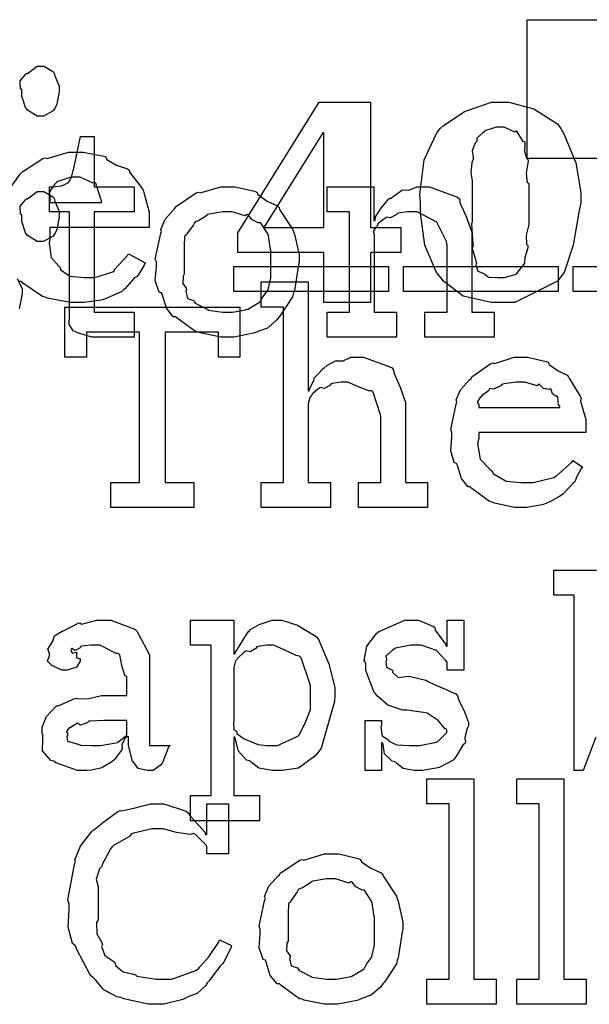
# Model space of a CAD drawing. Extents: x 0 to 8.5, y 0 to 11.
# Tile 8 of 256: x 1.981 to 2.296, y 1.143 to 1.688. Entities that reach past the tile are written whole.
import ezdxf

# ---------------------------------------------------------------- set-up
doc = ezdxf.new("R2010")
doc.units = 0
doc.layers.get('0').update_dxf_attribs({"linetype": 'CONTINUOUS'})

msp = doc.modelspace()

# ---------------------------------------------------------------- linework, layer by layer
at = {"color": 0}
for points in [[(2.26193, 1.68826), (2.33876, 1.68826), (2.33876, 1.61143), (2.26193, 1.61143), (2.26193, 1.68826)], [(1.99235, 1.63482), (1.99046, 1.63482), (1.98519, 1.63807), (1.98475, 1.63872), (1.98421, 1.63906), (1.98193, 1.64583), (1.98193, 1.64806), (1.98193, 1.64936), (1.98118, 1.65001), (1.98113, 1.65435), (1.98426, 1.65804), (1.98475, 1.65869), (1.98514, 1.65853), (1.9905, 1.6626), (1.99235, 1.6626), (1.99425, 1.6626), (1.99946, 1.65935), (1.99994, 1.65869), (2.00022, 1.65722), (2.00276, 1.65136), (2.00276, 1.64936), (2.00276, 1.64806), (2.00239, 1.64643), (2.00142, 1.64139), (2.00037, 1.63938), (1.99994, 1.63872), (1.99929, 1.63775), (1.99408, 1.63482), (1.99235, 1.63482)], [(2.14942, 1.55925), (2.10167, 1.55925), (2.10167, 1.5701), (2.14681, 1.64258), (2.17524, 1.64258), (2.17524, 1.57314), (2.19194, 1.57314), (2.19194, 1.55925), (2.17524, 1.55925), (2.17524, 1.53147), (2.14942, 1.53147), (2.14942, 1.55925)], [(2.24724, 1.53147), (2.24208, 1.53147), (2.22661, 1.53504), (2.21565, 1.5434), (2.21382, 1.54579), (2.21175, 1.54818), (2.20529, 1.56332), (2.20296, 1.58111), (2.20296, 1.58703), (2.20247, 1.59147), (2.20492, 1.61062), (2.21197, 1.62565), (2.21382, 1.62804), (2.21544, 1.62939), (2.22732, 1.63732), (2.24224, 1.64258), (2.24724, 1.64258), (2.25185, 1.64258), (2.26574, 1.63894), (2.27881, 1.63049), (2.28065, 1.62804), (2.2825, 1.62457), (2.28896, 1.609), (2.29172, 1.59256), (2.29172, 1.58703), (2.29081, 1.58257), (2.28754, 1.56338), (2.2825, 1.54824), (2.28065, 1.54579), (2.27881, 1.5434), (2.2551, 1.53147), (2.24724, 1.53147)], [(2.24724, 1.54536), (2.2494, 1.54536), (2.25537, 1.54699), (2.25592, 1.54731), (2.25618, 1.54753), (2.26042, 1.55274), (2.26069, 1.55339), (2.26069, 1.55339), (2.2609, 1.55669), (2.26253, 1.56201), (2.26264, 1.56293), (2.26187, 1.56364), (2.26172, 1.56885), (2.26307, 1.57471), (2.26307, 1.57661), (2.26307, 1.59744), (2.26221, 1.59782), (2.26167, 1.60331), (2.26269, 1.60992), (2.26264, 1.61089), (2.26199, 1.611), (2.26069, 1.61501), (2.2609, 1.62001), (2.26069, 1.62067), (2.25976, 1.62082), (2.25646, 1.62619), (2.25592, 1.62651), (2.25515, 1.62592), (2.24918, 1.62869), (2.24724, 1.62869), (2.24507, 1.62869), (2.2391, 1.6269), (2.23856, 1.62651), (2.23742, 1.62565), (2.23415, 1.62261), (2.23415, 1.6211), (2.234, 1.62067), (2.23307, 1.61968), (2.23161, 1.61556), (2.2321, 1.61188), (2.23204, 1.61089), (2.23139, 1.60915), (2.23085, 1.60335), (2.23161, 1.59896), (2.23161, 1.59744), (2.23161, 1.57661), (2.23107, 1.57503), (2.23193, 1.56392), (2.23204, 1.56293), (2.2315, 1.56168), (2.23372, 1.55404), (2.234, 1.55339), (2.23361, 1.55246), (2.23475, 1.54889), (2.23801, 1.54769), (2.23856, 1.54731), (2.23856, 1.54731), (2.24061, 1.54563), (2.24556, 1.54536), (2.24724, 1.54536)], [(2.02382, 1.51237), (2.02078, 1.51237), (2.01221, 1.51492), (2.01167, 1.5154), (2.01064, 1.51568), (2.00825, 1.51937), (2.0084, 1.52458), (2.0084, 1.52626), (2.0084, 1.58182), (1.99735, 1.58182), (1.99735, 1.59571), (1.99886, 1.59571), (1.99886, 1.59571), (2.00396, 1.59625), (2.00429, 1.59636), (2.00461, 1.5964), (2.00754, 1.59793), (2.00776, 1.5981), (2.00776, 1.5981), (2.00939, 1.60064), (2.0095, 1.60092), (2.0095, 1.60092), (2.01047, 1.60465), (2.01058, 1.60504), (2.01449, 1.62349), (2.02208, 1.62349), (2.02208, 1.59571), (2.04422, 1.59571), (2.04422, 1.58182), (2.02208, 1.58182), (2.02208, 1.52626), (2.04422, 1.52626), (2.04422, 1.51237), (2.04324, 1.51237), (2.04101, 1.51237), (2.04031, 1.51237), (2.03907, 1.51237), (2.03624, 1.51237), (2.03532, 1.51237), (2.0339, 1.51237), (2.03071, 1.51237), (2.02968, 1.51237), (2.02821, 1.51237), (2.0249, 1.51237), (2.02382, 1.51237)], [(2.116, 1.57314), (2.14942, 1.57314), (2.14942, 1.62565), (2.14876, 1.62565), (2.116, 1.57314)], [(1.99756, 1.58703), (2.02621, 1.58703), (2.02621, 1.58832), (2.02567, 1.58942), (2.02294, 1.59765), (2.02229, 1.5981), (2.02149, 1.59765), (2.01426, 1.60092), (2.01187, 1.60092), (2.00922, 1.60092), (2.0019, 1.59858), (2.00125, 1.5981), (2.00011, 1.59694), (1.99729, 1.59289), (1.99756, 1.58946), (1.99756, 1.58832), (1.99756, 1.58703)], [(1.99235, 1.56538), (1.99046, 1.56538), (1.98519, 1.56863), (1.98475, 1.56928), (1.98421, 1.56961), (1.98193, 1.57639), (1.98193, 1.57861), (1.98193, 1.57992), (1.98118, 1.58057), (1.98113, 1.5849), (1.98426, 1.5886), (1.98475, 1.58925), (1.98514, 1.58908), (1.9905, 1.59315), (1.99235, 1.59315), (1.99425, 1.59315), (1.99946, 1.5899), (1.99994, 1.58925), (2.00022, 1.58778), (2.00276, 1.58192), (2.00276, 1.57992), (2.00276, 1.57861), (2.00239, 1.57699), (2.00142, 1.57194), (2.00037, 1.56993), (1.99994, 1.56928), (1.99929, 1.56831), (1.99408, 1.56538), (1.99235, 1.56538)], [(2.09608, 1.51237), (2.09201, 1.51237), (2.081, 1.51476), (2.07981, 1.51519), (2.07829, 1.51546), (2.06808, 1.52279), (2.06722, 1.52365), (2.06592, 1.52365), (2.06218, 1.52838), (2.05985, 1.53564), (2.0594, 1.53689), (2.05817, 1.53728), (2.05593, 1.54368), (2.05658, 1.55149), (2.05658, 1.55404), (2.05593, 1.55561), (2.05892, 1.56972), (2.0594, 1.57096), (2.05897, 1.57206), (2.06142, 1.57781), (2.06635, 1.58333), (2.06722, 1.58421), (2.06771, 1.58496), (2.07856, 1.59224), (2.07981, 1.59267), (2.08078, 1.59229), (2.09224, 1.59571), (2.09608, 1.59571), (2.1001, 1.59571), (2.11089, 1.59321), (2.11214, 1.59267), (2.11274, 1.59131), (2.11794, 1.58778), (2.12364, 1.58518), (2.12451, 1.58421), (2.12483, 1.58311), (2.13206, 1.57226), (2.13254, 1.57096), (2.13303, 1.56944), (2.13558, 1.55789), (2.13558, 1.55404), (2.13531, 1.55246), (2.13303, 1.53819), (2.13254, 1.53689), (2.13206, 1.53478), (2.12537, 1.52463), (2.12451, 1.52365), (2.12321, 1.52192), (2.11811, 1.51742), (2.11333, 1.51574), (2.11214, 1.51519), (2.11025, 1.51449), (2.09961, 1.51237), (2.09608, 1.51237)], [(2.15126, 1.52626), (2.16363, 1.52626), (2.16363, 1.58182), (2.15126, 1.58182), (2.15126, 1.59571), (2.17708, 1.59571), (2.17708, 1.57704), (2.17774, 1.57704), (2.17774, 1.57704), (2.178, 1.579), (2.18039, 1.58279), (2.18078, 1.58333), (2.18067, 1.58339), (2.18544, 1.58897), (2.18599, 1.58942), (2.18636, 1.58925), (2.19243, 1.59369), (2.19314, 1.59397), (2.19314, 1.59397), (2.1964, 1.59375), (2.20079, 1.59571), (2.20226, 1.59571), (2.20785, 1.59571), (2.22347, 1.58996), (2.22461, 1.58876), (2.22472, 1.58703), (2.22814, 1.57915), (2.23133, 1.57058), (2.23133, 1.56771), (2.23133, 1.52626), (2.24371, 1.52626), (2.24371, 1.51237), (2.20529, 1.51237), (2.20529, 1.52626), (2.21767, 1.52626), (2.21767, 1.56293), (2.21724, 1.56538), (2.21197, 1.57601), (2.20107, 1.58182), (2.19749, 1.58182), (2.19564, 1.58182), (2.19069, 1.58111), (2.19011, 1.58094), (2.18935, 1.58008), (2.18604, 1.5784), (2.18403, 1.57883), (2.1836, 1.57856), (2.18251, 1.57781), (2.17942, 1.57531), (2.17914, 1.57449), (2.17904, 1.57422), (2.17828, 1.57357), (2.17671, 1.57086), (2.17731, 1.56917), (2.17731, 1.56858), (2.17731, 1.52626), (2.18967, 1.52626), (2.18967, 1.51237), (2.15126, 1.51237), (2.15126, 1.52626)], [(2.09608, 1.52626), (2.09874, 1.52626), (2.10596, 1.52756), (2.10672, 1.52778), (2.10726, 1.52794), (2.11361, 1.53168), (2.1141, 1.53213), (2.1141, 1.53213), (2.11546, 1.53461), (2.11822, 1.53825), (2.11843, 1.53885), (2.11843, 1.53885), (2.11996, 1.54519), (2.11996, 1.54731), (2.11996, 1.56076), (2.11979, 1.56099), (2.11865, 1.56842), (2.11843, 1.56901), (2.11822, 1.56961), (2.11458, 1.57531), (2.1141, 1.57574), (2.11301, 1.57563), (2.1096, 1.57742), (2.10747, 1.58008), (2.10672, 1.58029), (2.10574, 1.57954), (2.09847, 1.58182), (2.09608, 1.58182), (2.09332, 1.58182), (2.08578, 1.58057), (2.08501, 1.58029), (2.08388, 1.57932), (2.07992, 1.57688), (2.07801, 1.57617), (2.07764, 1.57574), (2.0771, 1.57465), (2.07351, 1.56967), (2.07329, 1.56901), (2.07221, 1.56831), (2.072, 1.56267), (2.072, 1.56076), (2.072, 1.54731), (2.0714, 1.54622), (2.07118, 1.54204), (2.07308, 1.5395), (2.07329, 1.53885), (2.07286, 1.53782), (2.07379, 1.53375), (2.07715, 1.53267), (2.07764, 1.53213), (2.07807, 1.53119), (2.08425, 1.52806), (2.08501, 1.52778), (2.08507, 1.5274), (2.09332, 1.52626), (2.09608, 1.52626)], [(2.09944, 1.55149), (2.18517, 1.55149), (2.18517, 1.5376), (2.09944, 1.5376), (2.09944, 1.55149)], [(2.19347, 1.55149), (2.27919, 1.55149), (2.27919, 1.5376), (2.19347, 1.5376), (2.19347, 1.55149)], [(2.28743, 1.55149), (2.37315, 1.55149), (2.37315, 1.5376), (2.28743, 1.5376), (2.28743, 1.55149)], [(2.11453, 1.43181), (2.1269, 1.43181), (2.1269, 1.52903), (2.11453, 1.52903), (2.11453, 1.54292), (2.14057, 1.54292), (2.14057, 1.48258), (2.14122, 1.48258), (2.14122, 1.48258), (2.14171, 1.48454), (2.14372, 1.48833), (2.14404, 1.48887), (2.14378, 1.48936), (2.14871, 1.49474), (2.14925, 1.49517), (2.14925, 1.49517), (2.15093, 1.49669), (2.15571, 1.49929), (2.15642, 1.49951), (2.15647, 1.49929), (2.16, 1.49929), (2.16428, 1.50125), (2.16575, 1.50125), (2.17128, 1.50125), (2.18674, 1.4955), (2.18787, 1.49431), (2.18815, 1.49257), (2.19168, 1.48469), (2.19461, 1.47612), (2.19461, 1.47325), (2.19461, 1.43181), (2.20676, 1.43181), (2.20676, 1.41792), (2.16857, 1.41792), (2.16857, 1.43181), (2.18093, 1.43181), (2.18093, 1.46847), (2.18067, 1.46935), (2.17676, 1.48182), (2.17594, 1.48258), (2.17415, 1.48264), (2.16824, 1.48503), (2.1626, 1.48736), (2.16075, 1.48736), (2.1589, 1.48736), (2.15397, 1.48665), (2.15338, 1.48649), (2.15272, 1.48562), (2.14958, 1.48394), (2.14735, 1.48438), (2.14686, 1.4841), (2.14589, 1.48329), (2.14296, 1.48085), (2.14247, 1.48004), (2.14231, 1.47976), (2.1415, 1.47885), (2.14057, 1.47532), (2.14057, 1.47413), (2.14057, 1.43181), (2.15294, 1.43181), (2.15294, 1.41792), (2.11453, 1.41792), (2.11453, 1.43181)], [(2.03125, 1.43181), (2.0471, 1.43181), (2.0471, 1.51514), (2.01779, 1.51514), (2.01779, 1.50125), (2.00586, 1.50125), (2.00586, 1.52903), (2.10286, 1.52903), (2.10286, 1.50125), (2.09093, 1.50125), (2.09093, 1.51514), (2.06142, 1.51514), (2.06142, 1.43181), (2.07726, 1.43181), (2.07726, 1.41792), (2.03125, 1.41792), (2.03125, 1.43181)], [(2.25911, 1.41792), (2.25499, 1.41792), (2.24382, 1.42046), (2.24262, 1.42096), (2.24121, 1.42122), (2.23128, 1.42854), (2.23047, 1.42942), (2.22928, 1.42936), (2.22553, 1.43397), (2.22331, 1.44119), (2.22287, 1.44243), (2.22163, 1.44282), (2.21963, 1.44933), (2.22026, 1.45703), (2.22026, 1.45958), (2.21963, 1.46115), (2.2226, 1.47526), (2.2231, 1.47651), (2.22265, 1.47754), (2.2251, 1.48318), (2.23004, 1.48867), (2.2309, 1.48953), (2.23139, 1.49029), (2.24186, 1.49772), (2.24306, 1.49821), (2.24403, 1.49783), (2.25483, 1.50125), (2.25846, 1.50125), (2.26226, 1.50125), (2.27251, 1.49892), (2.27365, 1.49843), (2.27431, 1.49707), (2.27914, 1.49365), (2.28418, 1.49126), (2.28494, 1.4904), (2.28543, 1.48931), (2.29144, 1.47965), (2.29189, 1.47846), (2.2915, 1.47689), (2.29449, 1.46669), (2.29449, 1.46326), (2.29449, 1.45958), (2.23525, 1.45958), (2.23525, 1.45611), (2.23454, 1.4535), (2.23589, 1.44472), (2.24121, 1.4394), (2.2424, 1.43832), (2.24343, 1.43668), (2.25043, 1.43261), (2.25857, 1.43181), (2.26129, 1.43181), (2.2654, 1.43181), (2.27675, 1.43451), (2.27778, 1.43506), (2.278, 1.43539), (2.28674, 1.44308), (2.28733, 1.44396), (2.29275, 1.44049), (2.29178, 1.43929), (2.2895, 1.43511), (2.28863, 1.43267), (2.28819, 1.43201), (2.28722, 1.43132), (2.28174, 1.4254), (2.28103, 1.42486), (2.27951, 1.42393), (2.27496, 1.42122), (2.27235, 1.42019), (2.27149, 1.41986), (2.27029, 1.41938), (2.26187, 1.41792), (2.25911, 1.41792)], [(2.23525, 1.47347), (2.28017, 1.47347), (2.28017, 1.47433), (2.2794, 1.47461), (2.27908, 1.47917), (2.27886, 1.47954), (2.27815, 1.47949), (2.27599, 1.48101), (2.27539, 1.4834), (2.27496, 1.48367), (2.27425, 1.48329), (2.27111, 1.48394), (2.26887, 1.48617), (2.26824, 1.48628), (2.26753, 1.4854), (2.26069, 1.48736), (2.25846, 1.48736), (2.25597, 1.48736), (2.24918, 1.48649), (2.24849, 1.48628), (2.2474, 1.4854), (2.24343, 1.48361), (2.24154, 1.48394), (2.2411, 1.48367), (2.24056, 1.48253), (2.23699, 1.47999), (2.23676, 1.47954), (2.236, 1.47894), (2.23432, 1.47629), (2.23525, 1.47483), (2.23525, 1.47433), (2.23525, 1.47347)], [(2.01714, 1.27219), (2.01281, 1.27219), (2.00082, 1.27653), (1.99978, 1.2774), (1.99799, 1.27778), (1.99349, 1.28315), (1.99371, 1.28993), (1.99371, 1.29216), (1.99317, 1.29248), (1.99317, 1.29633), (1.99511, 1.30084), (1.99544, 1.30149), (1.99522, 1.30176), (2.00082, 1.30778), (2.00151, 1.30821), (2.00211, 1.308), (2.01144, 1.31212), (2.01258, 1.31234), (2.01258, 1.31212), (2.01839, 1.31196), (2.02621, 1.31386), (2.02886, 1.31386), (2.04015, 1.31386), (2.04015, 1.32427), (2.03911, 1.32482), (2.03743, 1.3304), (2.03635, 1.33637), (2.0356, 1.33708), (2.03418, 1.33708), (2.02513, 1.34163), (2.02214, 1.34163), (2.02029, 1.34163), (2.01531, 1.34109), (2.01476, 1.34098), (2.01432, 1.34028), (2.01161, 1.33881), (2.00965, 1.33984), (2.00933, 1.33968), (2.00933, 1.33946), (2.00911, 1.33908), (2.00982, 1.33718), (2.01232, 1.33773), (2.01258, 1.33751), (2.01221, 1.33708), (2.01232, 1.33474), (2.01432, 1.33409), (2.01432, 1.33382), (2.01426, 1.33284), (2.01232, 1.32959), (2.01193, 1.32926), (2.01053, 1.32888), (2.007, 1.32775), (2.00586, 1.32775), (2.00435, 1.32775), (2.00017, 1.32975), (1.99978, 1.33013), (1.99881, 1.33024), (1.99625, 1.33279), (1.9974, 1.33605), (1.9974, 1.33708), (1.99724, 1.33708), (1.99642, 1.33952), (1.99903, 1.34348), (1.99935, 1.34402), (1.99924, 1.34408), (2.00006, 1.34684), (2.00435, 1.34945), (2.00499, 1.34988), (2.00515, 1.34966), (2.01318, 1.35379), (2.01411, 1.354), (2.01497, 1.35324), (2.0236, 1.35552), (2.02647, 1.35552), (2.03131, 1.35552), (2.0446, 1.35048), (2.04579, 1.34945), (2.0466, 1.34782), (2.05274, 1.33637), (2.05274, 1.33252), (2.05274, 1.28608), (2.06424, 1.28608), (2.06321, 1.28516), (2.06011, 1.27702), (2.05968, 1.27631), (2.05886, 1.27528), (2.05474, 1.27219), (2.05339, 1.27219), (2.05165, 1.27219), (2.0465, 1.27333), (2.0446, 1.27599), (2.04406, 1.27675), (2.04335, 1.27718), (2.04101, 1.2863), (2.04101, 1.28933), (2.04101, 1.29085), (2.04015, 1.29085), (2.03917, 1.29009), (2.03733, 1.28662), (2.0376, 1.28429), (2.03733, 1.28369), (2.03651, 1.28261), (2.03407, 1.27919), (2.0331, 1.27816), (2.03276, 1.27783), (2.0319, 1.27696), (2.02692, 1.27403), (2.02626, 1.27371), (2.02479, 1.27338), (2.02046, 1.27241), (2.01796, 1.27219), (2.01714, 1.27219)], [(2.07553, 1.2583), (2.08681, 1.2583), (2.08681, 1.34163), (2.07553, 1.34163), (2.07553, 1.35552), (2.09939, 1.35552), (2.09939, 1.33686), (2.10004, 1.33686), (2.10021, 1.3374), (2.10732, 1.34901), (2.10829, 1.34988), (2.10829, 1.35015), (2.11344, 1.35308), (2.12076, 1.35552), (2.12326, 1.35552), (2.12614, 1.35552), (2.13476, 1.35281), (2.14501, 1.34652), (2.14649, 1.34467), (2.14729, 1.34267), (2.15218, 1.33127), (2.15539, 1.31825), (2.15539, 1.31386), (2.15517, 1.31049), (2.14794, 1.28467), (2.14649, 1.28282), (2.14438, 1.28017), (2.13536, 1.27355), (2.12625, 1.27219), (2.12326, 1.27219), (2.12076, 1.27219), (2.11339, 1.27355), (2.10926, 1.27675), (2.10829, 1.27762), (2.1065, 1.27805), (2.102, 1.28293), (2.10047, 1.28939), (2.10004, 1.29064), (2.09939, 1.29064), (2.09939, 1.2583), (2.11372, 1.2583), (2.11372, 1.24441), (2.07553, 1.24441), (2.07553, 1.2583)], [(2.20144, 1.27219), (2.19937, 1.27219), (2.19336, 1.27338), (2.18972, 1.2762), (2.18886, 1.27696), (2.18722, 1.27734), (2.183, 1.28141), (2.18218, 1.28662), (2.18192, 1.2876), (2.18126, 1.2876), (2.18126, 1.27219), (2.17215, 1.27219), (2.17215, 1.29997), (2.18126, 1.29997), (2.18126, 1.29758), (2.18093, 1.29617), (2.18169, 1.29145), (2.18468, 1.28966), (2.18539, 1.28912), (2.18533, 1.28852), (2.18978, 1.28646), (2.19672, 1.28608), (2.19906, 1.28608), (2.20242, 1.28608), (2.21169, 1.28792), (2.21251, 1.28825), (2.21268, 1.28847), (2.2175, 1.29335), (2.2175, 1.29498), (2.21642, 1.29546), (2.21263, 1.29991), (2.2066, 1.30404), (2.20449, 1.30431), (2.19536, 1.30561), (2.19303, 1.30561), (2.18474, 1.30843), (2.17914, 1.31348), (2.17822, 1.31451), (2.17714, 1.31554), (2.17258, 1.32764), (2.17258, 1.33165), (2.17176, 1.33323), (2.17312, 1.3412), (2.17854, 1.3482), (2.17974, 1.34923), (2.18067, 1.34966), (2.19428, 1.35552), (2.19883, 1.35552), (2.20182, 1.35552), (2.21001, 1.35211), (2.21078, 1.3514), (2.21104, 1.34993), (2.21679, 1.34228), (2.21707, 1.3412), (2.21772, 1.3412), (2.21772, 1.35552), (2.22683, 1.35552), (2.22683, 1.32775), (2.21772, 1.32775), (2.21772, 1.3323), (2.21664, 1.3335), (2.21175, 1.33876), (2.20335, 1.34163), (2.20057, 1.34163), (2.19754, 1.34163), (2.18913, 1.34001), (2.18842, 1.33968), (2.18718, 1.33876), (2.18371, 1.33567), (2.18408, 1.33398), (2.18408, 1.33339), (2.18365, 1.33268), (2.18403, 1.32948), (2.18696, 1.32796), (2.18756, 1.32753), (2.18739, 1.32677), (2.19049, 1.32378), (2.19629, 1.32444), (2.19732, 1.32427), (2.20578, 1.32232), (2.20763, 1.32118), (2.22239, 1.31467), (2.22336, 1.31364), (2.22396, 1.31152), (2.22726, 1.30474), (2.22944, 1.29888), (2.22944, 1.29693), (2.22868, 1.29552), (2.22754, 1.29053), (2.22775, 1.28787), (2.22749, 1.28716), (2.2264, 1.28635), (2.22244, 1.27973), (2.22185, 1.27913), (2.22097, 1.27805), (2.21403, 1.27425), (2.21317, 1.27393), (2.21158, 1.27349), (2.20394, 1.27219), (2.20144, 1.27219)], [(2.11957, 1.28608), (2.12364, 1.28608), (2.13487, 1.29118), (2.13585, 1.29216), (2.13596, 1.2927), (2.13906, 1.2985), (2.14193, 1.30599), (2.14193, 1.30843), (2.14193, 1.31928), (2.14165, 1.32053), (2.13683, 1.33458), (2.13585, 1.33556), (2.13396, 1.33594), (2.12744, 1.33914), (2.12153, 1.34163), (2.11957, 1.34163), (2.11774, 1.34163), (2.11279, 1.34093), (2.11219, 1.34077), (2.11165, 1.3399), (2.10856, 1.33805), (2.10613, 1.33849), (2.10568, 1.33816), (2.10482, 1.33735), (2.10206, 1.33491), (2.10129, 1.33415), (2.10113, 1.33382), (2.10047, 1.33295), (2.09939, 1.32937), (2.09939, 1.32818), (2.09939, 1.29953), (2.09924, 1.29839), (2.0995, 1.29476), (2.10086, 1.29405), (2.10113, 1.29367), (2.10107, 1.2927), (2.10519, 1.28988), (2.10568, 1.28955), (2.10568, 1.28955), (2.11154, 1.28711), (2.11219, 1.28695), (2.11268, 1.28673), (2.11783, 1.28608), (2.11957, 1.28608)], [(2.02257, 1.28608), (2.02567, 1.28608), (2.03407, 1.28754), (2.03494, 1.28782), (2.03521, 1.28798), (2.04015, 1.29177), (2.04015, 1.29302), (2.04015, 1.29997), (2.03017, 1.29997), (2.0274, 1.29997), (2.01986, 1.29964), (2.0191, 1.29953), (2.01824, 1.29872), (2.01449, 1.29731), (2.01258, 1.29839), (2.01215, 1.29823), (2.01129, 1.29753), (2.00836, 1.29574), (2.00846, 1.29606), (2.00846, 1.29606), (2.00792, 1.29546), (2.00657, 1.2934), (2.00738, 1.29313), (2.00738, 1.29302), (2.00738, 1.2915), (2.007, 1.29102), (2.00738, 1.28847), (2.01064, 1.28765), (2.01129, 1.28738), (2.01129, 1.28738), (2.0146, 1.28624), (2.02056, 1.28608), (2.02257, 1.28608)], [(2.20637, 1.15657), (2.21875, 1.15657), (2.21875, 1.2538), (2.20637, 1.2538), (2.20637, 1.26769), (2.23242, 1.26769), (2.23242, 1.15657), (2.24479, 1.15657), (2.24479, 1.14269), (2.20637, 1.14269), (2.20637, 1.15657)], [(2.25635, 1.15657), (2.26872, 1.15657), (2.26872, 1.2538), (2.25635, 1.2538), (2.25635, 1.26769), (2.28239, 1.26769), (2.28239, 1.15657), (2.29476, 1.15657), (2.29476, 1.14269), (2.25635, 1.14269), (2.25635, 1.15657)], [(2.05707, 1.14269), (2.05203, 1.14269), (2.03842, 1.14578), (2.03689, 1.14638), (2.03461, 1.14676), (2.02746, 1.15066), (2.02274, 1.15625), (2.02171, 1.15744), (2.01997, 1.15864), (2.01232, 1.17334), (2.01172, 1.17502), (2.01014, 1.17638), (2.0076, 1.18549), (2.00825, 1.1951), (2.00825, 1.19824), (2.00754, 1.20052), (2.01112, 1.22022), (2.01172, 1.2219), (2.01133, 1.22282), (2.01449, 1.23025), (2.02046, 1.23812), (2.02149, 1.23926), (2.02186, 1.23937), (2.02746, 1.24387), (2.03515, 1.24951), (2.03668, 1.25011), (2.03737, 1.24989), (2.04486, 1.25163), (2.05333, 1.2538), (2.05621, 1.2538), (2.06071, 1.2538), (2.07303, 1.24968), (2.07422, 1.24881), (2.07503, 1.24729), (2.08339, 1.23806), (2.08376, 1.23687), (2.08442, 1.23687), (2.08442, 1.2538), (2.09657, 1.2538), (2.09657, 1.22602), (2.08442, 1.22602), (2.08442, 1.23036), (2.08431, 1.23074), (2.07824, 1.23687), (2.07704, 1.2373), (2.07519, 1.23682), (2.06771, 1.23785), (2.06039, 1.23991), (2.05794, 1.23991), (2.05414, 1.23991), (2.04383, 1.23758), (2.04275, 1.23709), (2.04156, 1.23573), (2.03276, 1.23069), (2.03213, 1.22993), (2.03108, 1.22884), (2.02658, 1.22016), (2.02626, 1.21908), (2.02507, 1.21772), (2.02322, 1.21197), (2.02431, 1.20774), (2.02431, 1.20627), (2.02431, 1.18956), (2.02344, 1.18793), (2.02354, 1.18169), (2.02626, 1.17692), (2.02669, 1.17589), (2.02615, 1.1748), (2.028, 1.16976), (2.03288, 1.16645), (2.03364, 1.16569), (2.0339, 1.16428), (2.03808, 1.1607), (2.04383, 1.1594), (2.04492, 1.15896), (2.04574, 1.15837), (2.05647, 1.15657), (2.06011, 1.15657), (2.06511, 1.15657), (2.07872, 1.16168), (2.08008, 1.16265), (2.08051, 1.16319), (2.08561, 1.169), (2.09099, 1.17692), (2.09158, 1.17849), (2.0981, 1.17524), (2.09776, 1.17405), (2.09386, 1.16612), (2.09332, 1.16526), (2.09196, 1.16374), (2.08826, 1.15896), (2.08572, 1.15571), (2.08485, 1.15484), (2.08388, 1.15305), (2.0791, 1.14865), (2.07389, 1.14681), (2.07269, 1.14616), (2.07124, 1.14529), (2.0606, 1.14269), (2.05707, 1.14269)], [(2.1536, 1.14269), (2.14953, 1.14269), (2.13851, 1.14507), (2.13732, 1.14551), (2.13579, 1.14578), (2.1256, 1.1531), (2.12472, 1.15397), (2.12343, 1.15397), (2.11968, 1.15869), (2.11735, 1.16596), (2.11692, 1.16721), (2.11567, 1.16759), (2.11344, 1.17399), (2.1141, 1.1818), (2.1141, 1.18435), (2.11344, 1.18593), (2.11643, 1.20003), (2.11692, 1.20128), (2.11649, 1.20237), (2.11893, 1.20812), (2.12386, 1.21365), (2.12472, 1.21452), (2.12522, 1.21528), (2.13607, 1.22255), (2.13732, 1.22298), (2.13829, 1.2226), (2.14974, 1.22602), (2.1536, 1.22602), (2.15761, 1.22602), (2.1684, 1.22353), (2.16965, 1.22298), (2.17025, 1.22163), (2.17546, 1.2181), (2.18115, 1.21549), (2.18201, 1.21452), (2.18235, 1.21343), (2.18956, 1.20258), (2.19006, 1.20128), (2.19054, 1.19976), (2.19308, 1.18821), (2.19308, 1.18435), (2.19282, 1.18278), (2.19054, 1.16851), (2.19006, 1.16721), (2.18956, 1.16509), (2.18289, 1.15495), (2.18201, 1.15397), (2.18072, 1.15223), (2.17563, 1.14773), (2.17085, 1.14605), (2.16965, 1.14551), (2.16775, 1.1448), (2.15713, 1.14269), (2.1536, 1.14269)], [(2.1536, 1.15657), (2.15625, 1.15657), (2.16347, 1.15788), (2.16422, 1.15809), (2.16476, 1.15826), (2.17111, 1.162), (2.1716, 1.16243), (2.1716, 1.16243), (2.17296, 1.16493), (2.17572, 1.16857), (2.17594, 1.16916), (2.17594, 1.16916), (2.17746, 1.17551), (2.17746, 1.17763), (2.17746, 1.19108), (2.17731, 1.1913), (2.17617, 1.19873), (2.17594, 1.19933), (2.17572, 1.19992), (2.1721, 1.20562), (2.1716, 1.20605), (2.17051, 1.20595), (2.1671, 1.20774), (2.16499, 1.21039), (2.16422, 1.21061), (2.16325, 1.20985), (2.15597, 1.21213), (2.1536, 1.21213), (2.15082, 1.21213), (2.14328, 1.21088), (2.14253, 1.21061), (2.14139, 1.20964), (2.13743, 1.20719), (2.13553, 1.20649), (2.13514, 1.20605), (2.1346, 1.20497), (2.13103, 1.19998), (2.13081, 1.19933), (2.12972, 1.19862), (2.1295, 1.19298), (2.1295, 1.19108), (2.1295, 1.17763), (2.1289, 1.17654), (2.12869, 1.17236), (2.13058, 1.16981), (2.13081, 1.16916), (2.13037, 1.16813), (2.13129, 1.16406), (2.13465, 1.16298), (2.13514, 1.16243), (2.13558, 1.16151), (2.14176, 1.15837), (2.14253, 1.15809), (2.14258, 1.15772), (2.15082, 1.15657), (2.1536, 1.15657)]]:
    msp.add_lwpolyline(points, close=True, dxfattribs=at)
for points in [[(1.97319, 1.59153), (1.98101, 1.60265), (1.98193, 1.60351), (1.98253, 1.60422), (1.99365, 1.61133), (1.99496, 1.61176), (1.99599, 1.61139), (2.00786, 1.61481), (2.01187, 1.61481), (2.01606, 1.61481), (2.02735, 1.61263), (2.0286, 1.61219), (2.02914, 1.61083), (2.0345, 1.60764), (2.04053, 1.60563), (2.04139, 1.60482), (2.04161, 1.60374), (2.04893, 1.59451), (2.04943, 1.59332), (2.04975, 1.59169), (2.05246, 1.58171), (2.05246, 1.57835), (2.05246, 1.57314), (1.99756, 1.57314), (1.99756, 1.56685), (1.99707, 1.56446), (1.99832, 1.55653), (2.00244, 1.55171), (2.00342, 1.55078), (2.00342, 1.54958), (2.00874, 1.54606), (2.01628, 1.54536), (2.01882, 1.54536), (2.02246, 1.54536), (2.03244, 1.54861), (2.03336, 1.54926), (2.03315, 1.54958), (2.03629, 1.55306), (2.04075, 1.55772), (2.04118, 1.5586), (2.05029, 1.5536), (2.04981, 1.55231), (2.04639, 1.54665), (2.04596, 1.54601), (2.04443, 1.54531), (2.03933, 1.53939), (2.03857, 1.53885), (2.03743, 1.53771), (2.02881, 1.53381), (2.02772, 1.53342), (2.02599, 1.53293), (2.01654, 1.53147), (2.0134, 1.53147), (2.0134, 1.53147), (2.00879, 1.53147), (1.99625, 1.53401), (1.99496, 1.5345), (1.99337, 1.53483), (1.98258, 1.54232), (1.98172, 1.54318), (1.98053, 1.54318)], [(1.97933, 1.54492), (1.98226, 1.53907), (1.98226, 1.53711), (1.98199, 1.53537), (1.98042, 1.5281)], [(2.30007, 1.29064), (2.29312, 1.27219), (2.28814, 1.27219), (2.28814, 1.36941), (2.27686, 1.36941), (2.27686, 1.3833), (2.30051, 1.3833)]]:
    msp.add_lwpolyline(points, dxfattribs=at)

doc.saveas('drawing.dxf')
